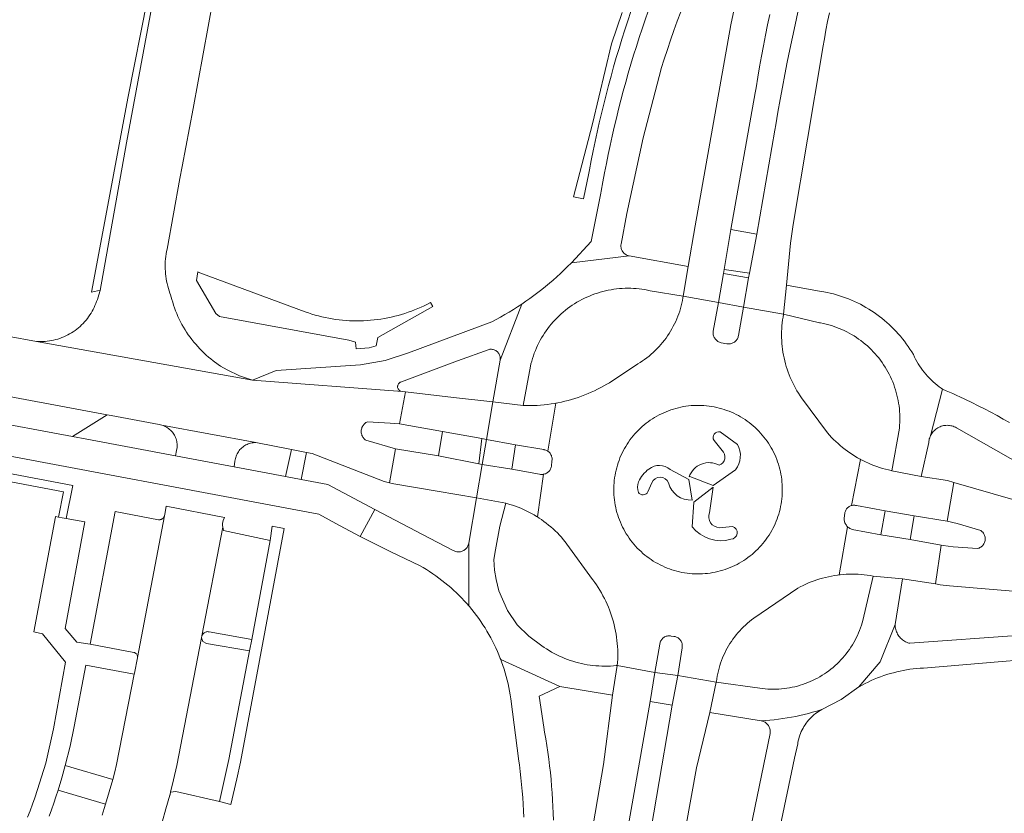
# Model space of a CAD drawing. Extents: x 152825 to 164088, y 457113 to 463005.
# Tile 145 of 256: x 157724 to 157824, y 459874 to 459954. Entities that reach past the tile are written whole.
import ezdxf

# ---------------------------------------------------------------- set-up
doc = ezdxf.new("R2010")
doc.units = 0
doc.header["$LTSCALE"] = 0.5
for name, color, linetype, lineweight in [('B-PV-VH-GESLOTENVERHARDING_ASFALT-GV', 251, 'CONTINUOUS', 18), ('B-PV-VH-ONVERHARD_ZAND-GV', 251, 'CONTINUOUS', 18), ('B-PV-VH-OPENVERHARDING_BETONSTRAATSTEEN-GV', 251, 'CONTINUOUS', 18)]:
    doc.layers.add(name, color=color, linetype=linetype, lineweight=lineweight)

msp = doc.modelspace()

# ---------------------------------------------------------------- linework, layer by layer
at = {"layer": 'B-PV-VH-GESLOTENVERHARDING_ASFALT-GV', "flags": 128}
for points in [[(157797.193, 459958.929), (157796.069, 459953.531), (157792.461, 459933.21), (157791.746, 459929.092), (157791.242, 459926.07), (157794.829, 459925.428), (157795.329, 459928.381), (157795.396, 459928.794), (157796.074, 459932.818), (157798.54, 459946.671), (157798.621, 459947.18), (157798.796, 459948.245), (157798.979, 459949.31), (157799.169, 459950.373), (157799.368, 459951.434), (157799.574, 459952.494), (157799.789, 459953.552), (157800.011, 459954.609)], [(157787.692, 459954.935), (157787.381, 459954.045), (157787.079, 459953.153), (157786.784, 459952.258), (157786.496, 459951.361), (157786.216, 459950.461), (157785.944, 459949.559), (157785.679, 459948.655), (157785.422, 459947.748), (157785.173, 459946.839), (157784.931, 459945.929), (157784.698, 459945.016), (157784.472, 459944.101), (157784.253, 459943.185), (157784.043, 459942.266), (157783.84, 459941.346), (157783.646, 459940.424), (157783.459, 459939.501), (157783.279, 459938.576), (157783.108, 459937.649), (157782.945, 459936.721), (157782.906, 459936.494), (157781.922, 459931.616), (157779.92, 459929.463), (157785.783, 459930.16), (157785.716, 459930.175), (157785.629, 459930.201), (157785.544, 459930.235), (157785.462, 459930.276), (157785.385, 459930.324), (157785.312, 459930.379), (157785.244, 459930.44), (157785.181, 459930.506), (157785.125, 459930.578), (157785.075, 459930.655), (157785.032, 459930.736), (157784.996, 459930.819), (157784.968, 459930.906), (157784.947, 459930.995), (157784.934, 459931.086), (157784.93, 459931.177), (157784.933, 459931.268), (157784.944, 459931.359), (157785.535, 459934.452), (157787.198, 459942.105), (157788.998, 459949.094), (157789.006, 459949.119), (157789.318, 459950.083), (157789.637, 459951.045), (157789.964, 459952.004), (157790.298, 459952.96), (157790.64, 459953.914), (157790.989, 459954.864)], [(157802.856, 459954.813), (157802.574, 459953.556), (157802.3, 459952.297), (157802.034, 459951.036), (157801.775, 459949.773), (157801.525, 459948.509), (157801.282, 459947.244), (157801.047, 459945.977), (157800.82, 459944.708), (157800.601, 459943.438), (157800.507, 459942.88), (157798.69, 459932.358), (157797.937, 459928.394), (157797.862, 459927.93), (157797.353, 459924.969), (157801.396, 459924.263), (157801.703, 459927.196), (157802.106, 459931.445), (157802.359, 459933.33), (157805.265, 459950.609), (157805.372, 459951.253), (157805.526, 459952.134), (157805.688, 459953.014), (157805.857, 459953.891), (157806.034, 459954.768)], [(157824.26, 459913.29), (157823.637, 459913.644), (157823.011, 459913.99), (157822.381, 459914.33), (157821.747, 459914.662), (157821.11, 459914.987), (157820.469, 459915.305), (157819.824, 459915.616), (157819.176, 459915.92), (157819.01, 459915.996), (157818.525, 459916.216), (157817.87, 459916.505), (157817.497, 459916.666), (157816.27, 459911.944), (157816.285, 459911.976), (157816.343, 459912.083), (157816.408, 459912.187), (157816.479, 459912.286), (157816.558, 459912.38), (157816.641, 459912.468), (157816.731, 459912.552), (157816.826, 459912.629), (157816.926, 459912.699), (157817.03, 459912.763), (157817.138, 459912.82), (157817.249, 459912.87), (157817.364, 459912.913), (157817.481, 459912.948), (157817.6, 459912.975), (157817.721, 459912.994), (157817.842, 459913.006), (157817.965, 459913.009), (157818.087, 459913.004), (157818.208, 459912.992), (157818.329, 459912.971), (157818.448, 459912.943), (157818.564, 459912.907), (157818.679, 459912.863), (157818.79, 459912.812), (157818.897, 459912.754), (157828.368, 459907.387)], [(157830.58, 459903.792), (157818.633, 459907.232), (157817.945, 459903.305), (157817.956, 459903.303), (157818.956, 459903.079), (157821.371, 459902.357), (157821.441, 459902.304), (157821.508, 459902.244), (157821.569, 459902.178), (157821.625, 459902.106), (157821.673, 459902.031), (157821.715, 459901.951), (157821.749, 459901.868), (157821.777, 459901.782), (157821.796, 459901.694), (157821.807, 459901.604), (157821.81, 459901.514), (157821.806, 459901.424), (157821.793, 459901.335), (157821.773, 459901.247), (157821.745, 459901.162), (157821.709, 459901.079), (157821.666, 459901), (157821.617, 459900.925), (157821.56, 459900.854), (157821.498, 459900.789), (157821.431, 459900.73), (157821.358, 459900.677), (157821.281, 459900.63), (157821.2, 459900.591), (157821.116, 459900.559), (157821.029, 459900.534), (157818.568, 459900.721), (157817.563, 459900.839), (157817.343, 459900.879), (157816.78, 459896.949), (157817.259, 459896.876), (157818.213, 459896.757), (157834.677, 459895.38)], [(157836.79, 459892.591), (157814.19, 459890.944), (157814.091, 459890.97), (157813.972, 459891.009), (157813.856, 459891.056), (157813.743, 459891.11), (157813.634, 459891.171), (157813.529, 459891.238), (157813.429, 459891.313), (157813.333, 459891.394), (157813.243, 459891.48), (157813.159, 459891.572), (157813.08, 459891.67), (157813.009, 459891.772), (157812.943, 459891.878), (157812.885, 459891.989), (157812.834, 459892.103), (157812.79, 459892.22), (157812.754, 459892.34), (157812.726, 459892.462), (157812.705, 459892.585), (157812.693, 459892.709), (157812.688, 459892.834), (157811.165, 459889.083), (157809.012, 459886.529), (157809.046, 459886.548), (157809.345, 459886.714), (157809.648, 459886.872), (157809.955, 459887.024), (157810.266, 459887.168), (157810.579, 459887.305), (157810.896, 459887.435), (157811.216, 459887.557), (157811.538, 459887.672), (157811.863, 459887.779), (157812.19, 459887.878), (157812.52, 459887.97), (157812.852, 459888.054), (157813.186, 459888.131), (157813.521, 459888.199), (157813.858, 459888.26), (157814.196, 459888.312), (157814.535, 459888.357), (157814.875, 459888.394), (157815.216, 459888.423), (157815.558, 459888.444), (157823.532, 459889.087), (157831.8, 459889.771)], [(157778.103, 459873.054), (157778.082, 459873.742), (157778.054, 459874.43), (157778.017, 459875.117), (157777.973, 459875.804), (157777.92, 459876.49), (157777.859, 459877.176), (157777.791, 459877.861), (157777.714, 459878.545), (157777.63, 459879.228), (157777.537, 459879.91), (157777.437, 459880.591), (157777.329, 459881.271), (157777.213, 459881.949), (157777.118, 459882.47), (157776.649, 459885.593), (157778.755, 459886.575), (157772.764, 459889.307), (157772.857, 459889.056), (157772.985, 459888.694), (157773.106, 459888.329), (157773.218, 459887.962), (157773.323, 459887.593), (157773.42, 459887.221), (157773.51, 459886.848), (157773.592, 459886.473), (157773.666, 459886.096), (157773.732, 459885.718), (157773.79, 459885.338), (157774.613, 459879.001), (157774.662, 459878.637), (157774.744, 459877.977), (157774.817, 459877.316), (157774.883, 459876.654), (157774.941, 459875.991), (157774.991, 459875.328), (157775.033, 459874.664), (157775.067, 459874), (157775.093, 459873.335)], [(157784.338, 459864.923), (157787.892, 459885.057), (157788.378, 459887.979), (157784.566, 459888.7), (157784.088, 459885.701), (157783.173, 459878.667), (157780.464, 459862.921)], [(157791.513, 459872.373), (157792.591, 459878.344), (157793.943, 459883.956), (157794.588, 459886.996), (157790.687, 459887.679), (157790.124, 459884.689), (157786.942, 459866.074)]]:
    msp.add_lwpolyline(points, dxfattribs=at)
for points in [[(157791.746, 459929.092), (157785.783, 459930.16), (157779.92, 459929.463), (157779.895, 459929.437), (157779.542, 459929.082), (157779.184, 459928.731), (157778.82, 459928.387), (157778.45, 459928.048), (157778.075, 459927.715), (157777.695, 459927.389), (157777.31, 459927.068), (157776.92, 459926.754), (157776.524, 459926.446), (157776.124, 459926.144), (157775.719, 459925.849), (157775.31, 459925.56), (157774.908, 459925.286), (157772.704, 459919.609), (157771.967, 459915.386), (157775.035, 459915.007), (157775.768, 459918.99), (157775.826, 459919.233), (157775.9, 459919.508), (157775.982, 459919.781), (157776.072, 459920.051), (157776.168, 459920.319), (157776.273, 459920.584), (157776.385, 459920.846), (157776.504, 459921.105), (157776.63, 459921.361), (157776.764, 459921.612), (157776.904, 459921.86), (157777.051, 459922.104), (157777.206, 459922.344), (157777.366, 459922.579), (157777.534, 459922.809), (157777.707, 459923.035), (157777.888, 459923.256), (157778.074, 459923.472), (157778.266, 459923.682), (157778.464, 459923.887), (157778.668, 459924.086), (157778.877, 459924.28), (157779.091, 459924.467), (157779.311, 459924.649), (157779.536, 459924.824), (157779.765, 459924.993), (157779.999, 459925.155), (157780.238, 459925.31), (157780.481, 459925.459), (157780.728, 459925.601), (157780.979, 459925.736), (157781.233, 459925.864), (157781.492, 459925.985), (157781.753, 459926.098), (157782.017, 459926.205), (157782.285, 459926.303), (157782.555, 459926.394), (157782.827, 459926.478), (157783.102, 459926.553), (157783.378, 459926.621), (157783.657, 459926.682), (157783.937, 459926.734), (157784.218, 459926.778), (157784.501, 459926.815), (157784.784, 459926.844), (157785.069, 459926.864), (157785.353, 459926.877), (157785.638, 459926.882), (157785.923, 459926.878), (157786.208, 459926.867), (157786.492, 459926.848), (157786.776, 459926.82), (157787.058, 459926.785), (157787.34, 459926.742), (157787.62, 459926.691), (157787.899, 459926.632), (157791.242, 459926.07)], [(157797.862, 459927.93), (157795.329, 459928.381), (157794.829, 459925.428), (157797.353, 459924.969)], [(157805.204, 459926.568), (157801.703, 459927.196), (157801.396, 459924.263), (157805.053, 459923.396), (157805.152, 459923.378), (157805.427, 459923.322), (157805.7, 459923.258), (157805.972, 459923.186), (157806.241, 459923.106), (157806.508, 459923.019), (157806.772, 459922.924), (157807.034, 459922.822), (157807.292, 459922.713), (157807.547, 459922.596), (157807.799, 459922.472), (157808.048, 459922.34), (157808.292, 459922.202), (157808.532, 459922.057), (157808.768, 459921.905), (157809, 459921.746), (157809.227, 459921.581), (157809.449, 459921.409), (157809.667, 459921.232), (157809.879, 459921.048), (157810.085, 459920.858), (157810.287, 459920.662), (157810.482, 459920.461), (157810.672, 459920.254), (157810.856, 459920.041), (157811.034, 459919.824), (157811.205, 459919.602), (157811.37, 459919.375), (157811.529, 459919.143), (157811.681, 459918.907), (157811.826, 459918.666), (157811.964, 459918.422), (157812.095, 459918.174), (157812.219, 459917.922), (157812.336, 459917.666), (157812.445, 459917.408), (157812.547, 459917.146), (157812.642, 459916.882), (157812.729, 459916.615), (157812.808, 459916.346), (157812.88, 459916.074), (157812.944, 459915.801), (157813, 459915.526), (157813.048, 459915.249), (157813.089, 459914.971), (157813.121, 459914.692), (157813.145, 459914.413), (157813.162, 459914.132), (157813.17, 459913.852), (157813.171, 459913.571), (157813.163, 459913.29), (157813.148, 459913.01), (157813.124, 459912.73), (157812.349, 459908.411), (157815.33, 459907.834), (157816.092, 459911.261), (157816.093, 459911.273), (157816.105, 459911.394), (157816.126, 459911.515), (157816.154, 459911.634), (157816.19, 459911.751), (157816.234, 459911.865), (157816.27, 459911.944), (157817.497, 459916.666), (157817.355, 459916.765), (157817.143, 459916.921), (157816.937, 459917.083), (157816.735, 459917.251), (157816.538, 459917.425), (157816.348, 459917.605), (157816.162, 459917.791), (157815.983, 459917.983), (157815.809, 459918.179), (157815.641, 459918.381), (157815.48, 459918.588), (157815.325, 459918.8), (157815.176, 459919.016), (157815.034, 459919.237), (157814.899, 459919.462), (157814.771, 459919.692), (157814.65, 459919.924), (157814.536, 459920.161), (157814.368, 459920.44), (157814.193, 459920.716), (157814.012, 459920.986), (157813.824, 459921.253), (157813.629, 459921.514), (157813.428, 459921.771), (157813.221, 459922.023), (157813.008, 459922.269), (157812.789, 459922.51), (157812.564, 459922.746), (157812.333, 459922.977), (157812.097, 459923.201), (157811.855, 459923.42), (157811.608, 459923.632), (157811.355, 459923.839), (157811.098, 459924.039), (157810.836, 459924.233), (157810.569, 459924.42), (157810.298, 459924.601), (157810.022, 459924.775), (157809.742, 459924.942), (157809.459, 459925.103), (157809.171, 459925.256), (157808.88, 459925.402), (157808.585, 459925.541), (157808.287, 459925.673), (157807.985, 459925.797), (157807.681, 459925.914), (157807.374, 459926.024), (157807.064, 459926.126), (157806.752, 459926.22), (157806.438, 459926.306), (157806.122, 459926.385), (157805.804, 459926.456), (157805.484, 459926.519)], [(157794.829, 459925.428), (157791.242, 459926.07), (157791.218, 459925.926), (157791.168, 459925.651), (157791.109, 459925.378), (157791.042, 459925.107), (157790.968, 459924.838), (157790.886, 459924.572), (157790.796, 459924.307), (157790.699, 459924.045), (157790.594, 459923.787), (157790.482, 459923.531), (157790.363, 459923.279), (157790.237, 459923.03), (157790.103, 459922.785), (157789.963, 459922.543), (157789.815, 459922.306), (157789.661, 459922.074), (157789.5, 459921.845), (157789.333, 459921.622), (157789.16, 459921.403), (157788.98, 459921.19), (157788.794, 459920.981), (157788.603, 459920.778), (157788.405, 459920.581), (157788.202, 459920.389), (157787.994, 459920.203), (157787.78, 459920.024), (157787.562, 459919.85), (157787.338, 459919.683), (157787.11, 459919.522), (157786.877, 459919.368), (157786.64, 459919.221), (157783.768, 459917.323), (157783.512, 459917.169), (157783.205, 459916.993), (157782.893, 459916.824), (157782.578, 459916.661), (157782.259, 459916.506), (157781.937, 459916.358), (157781.611, 459916.218), (157781.282, 459916.085), (157780.951, 459915.959), (157780.617, 459915.841), (157780.28, 459915.73), (157779.94, 459915.627), (157779.599, 459915.531), (157779.255, 459915.444), (157778.91, 459915.364), (157778.562, 459915.292), (157778.337, 459915.25), (157777.524, 459910.392), (157777.563, 459910.366), (157777.633, 459910.31), (157777.696, 459910.248), (157777.755, 459910.18), (157777.806, 459910.108), (157777.852, 459910.031), (157777.89, 459909.95), (157777.92, 459909.867), (157777.944, 459909.78), (157777.959, 459909.693), (157777.966, 459909.604), (157777.966, 459909.515), (157777.957, 459909.426), (157777.912, 459908.89), (157777.905, 459908.853), (157777.884, 459908.766), (157777.856, 459908.68), (157777.819, 459908.598), (157777.776, 459908.519), (157777.726, 459908.445), (157777.669, 459908.375), (157777.606, 459908.311), (157777.538, 459908.252), (157777.465, 459908.2), (157777.388, 459908.154), (157777.307, 459908.115), (157777.223, 459908.084), (157777.136, 459908.06), (157777.092, 459908.053), (157776.474, 459903.742), (157776.654, 459903.628), (157776.902, 459903.46), (157777.145, 459903.286), (157777.383, 459903.106), (157777.617, 459902.919), (157777.846, 459902.726), (157778.069, 459902.527), (157778.287, 459902.322), (157778.499, 459902.111), (157778.706, 459901.895), (157778.906, 459901.673), (157779.101, 459901.446), (157779.29, 459901.214), (157779.472, 459900.977), (157782.07, 459897.403), (157782.096, 459897.368), (157782.284, 459897.111), (157782.464, 459896.85), (157782.638, 459896.584), (157782.806, 459896.314), (157782.966, 459896.039), (157783.12, 459895.761), (157783.266, 459895.479), (157783.405, 459895.194), (157783.537, 459894.904), (157783.662, 459894.612), (157783.78, 459894.317), (157783.889, 459894.019), (157783.992, 459893.718), (157784.087, 459893.414), (157784.174, 459893.109), (157784.253, 459892.801), (157784.325, 459892.492), (157784.388, 459892.18), (157784.444, 459891.867), (157784.492, 459891.553), (157784.532, 459891.238), (157784.565, 459890.922), (157784.589, 459890.605), (157784.605, 459890.288), (157784.613, 459889.97), (157784.613, 459889.652), (157784.606, 459889.334), (157784.59, 459889.017), (157784.566, 459888.7), (157788.378, 459887.979), (157788.875, 459890.855), (157788.881, 459890.907), (157788.898, 459890.992), (157788.923, 459891.074), (157788.955, 459891.155), (157788.994, 459891.232), (157789.041, 459891.305), (157789.093, 459891.373), (157789.152, 459891.436), (157789.217, 459891.494), (157789.286, 459891.545), (157789.361, 459891.589), (157789.438, 459891.627), (157789.519, 459891.657), (157789.603, 459891.68), (157789.688, 459891.694), (157789.774, 459891.701), (157789.86, 459891.7), (157789.946, 459891.691), (157790.031, 459891.674), (157790.299, 459891.65), (157790.325, 459891.647), (157790.411, 459891.63), (157790.495, 459891.606), (157790.577, 459891.574), (157790.655, 459891.534), (157790.729, 459891.488), (157790.799, 459891.435), (157790.864, 459891.376), (157790.923, 459891.312), (157790.976, 459891.242), (157791.022, 459891.168), (157791.061, 459891.089), (157791.093, 459891.008), (157791.118, 459890.924), (157791.135, 459890.838), (157791.143, 459890.751), (157791.144, 459890.663), (157791.137, 459890.576), (157791.122, 459890.49), (157790.687, 459887.679), (157794.588, 459886.996), (157794.6, 459887.093), (157794.637, 459887.363), (157794.683, 459887.631), (157794.736, 459887.899), (157794.797, 459888.164), (157794.866, 459888.428), (157794.943, 459888.689), (157795.027, 459888.948), (157795.119, 459889.205), (157795.219, 459889.459), (157795.325, 459889.709), (157795.44, 459889.957), (157795.561, 459890.201), (157795.689, 459890.441), (157795.825, 459890.678), (157795.967, 459890.91), (157796.116, 459891.138), (157796.272, 459891.362), (157796.434, 459891.581), (157796.602, 459891.795), (157796.777, 459892.004), (157796.958, 459892.208), (157797.145, 459892.407), (157797.337, 459892.6), (157797.535, 459892.787), (157797.739, 459892.968), (157797.948, 459893.143), (157798.161, 459893.312), (157798.38, 459893.475), (157802.852, 459896.541), (157803.095, 459896.67), (157803.367, 459896.805), (157803.642, 459896.933), (157803.921, 459897.054), (157804.202, 459897.167), (157804.487, 459897.273), (157804.774, 459897.371), (157805.064, 459897.462), (157805.356, 459897.545), (157805.65, 459897.62), (157805.945, 459897.687), (157806.243, 459897.747), (157806.542, 459897.799), (157806.842, 459897.843), (157807.012, 459897.863), (157807.885, 459902.741), (157807.879, 459902.746), (157807.813, 459902.815), (157807.753, 459902.889), (157807.699, 459902.968), (157807.653, 459903.052), (157807.613, 459903.139), (157807.581, 459903.229), (157807.556, 459903.321), (157807.539, 459903.415), (157807.53, 459903.51), (157807.529, 459903.606), (157807.606, 459904.112), (157807.614, 459904.172), (157807.633, 459904.255), (157807.659, 459904.336), (157807.693, 459904.414), (157807.734, 459904.489), (157807.782, 459904.56), (157807.836, 459904.625), (157807.896, 459904.686), (157807.961, 459904.74), (157808.031, 459904.788), (157808.106, 459904.83), (157808.184, 459904.864), (157808.265, 459904.89), (157808.281, 459904.894), (157809.179, 459909.564), (157809.159, 459909.574), (157808.892, 459909.723), (157808.629, 459909.879), (157808.37, 459910.041), (157808.116, 459910.211), (157807.866, 459910.387), (157807.621, 459910.569), (157807.38, 459910.758), (157807.145, 459910.953), (157806.914, 459911.154), (157806.689, 459911.361), (157806.47, 459911.574), (157806.256, 459911.793), (157806.048, 459912.017), (157805.846, 459912.246), (157803.217, 459915.789), (157803.065, 459916.01), (157802.903, 459916.26), (157802.748, 459916.514), (157802.599, 459916.772), (157802.458, 459917.034), (157802.323, 459917.3), (157802.196, 459917.569), (157802.076, 459917.842), (157801.964, 459918.118), (157801.859, 459918.396), (157801.761, 459918.678), (157801.671, 459918.962), (157801.589, 459919.248), (157801.514, 459919.536), (157801.447, 459919.826), (157801.388, 459920.118), (157801.337, 459920.411), (157801.294, 459920.706), (157801.258, 459921.002), (157801.231, 459921.298), (157801.212, 459921.596), (157801.2, 459921.893), (157801.197, 459922.191), (157801.201, 459922.489), (157801.214, 459922.786), (157801.234, 459923.083), (157801.263, 459923.38), (157801.299, 459923.675), (157801.344, 459923.97), (157801.396, 459924.263), (157797.353, 459924.969), (157796.83, 459922.087), (157796.816, 459922.014), (157796.792, 459921.928), (157796.761, 459921.845), (157796.722, 459921.765), (157796.676, 459921.689), (157796.623, 459921.617), (157796.565, 459921.551), (157796.5, 459921.49), (157796.43, 459921.435), (157796.356, 459921.386), (157796.278, 459921.345), (157796.196, 459921.31), (157796.111, 459921.284), (157796.024, 459921.264), (157795.936, 459921.253), (157795.848, 459921.25), (157795.759, 459921.254), (157795.671, 459921.267), (157795.099, 459921.358), (157795.077, 459921.363), (157794.989, 459921.387), (157794.904, 459921.418), (157794.821, 459921.457), (157794.742, 459921.504), (157794.668, 459921.556), (157794.598, 459921.616), (157794.534, 459921.681), (157794.476, 459921.751), (157794.425, 459921.826), (157794.38, 459921.906), (157794.342, 459921.989), (157794.312, 459922.075), (157794.289, 459922.163), (157794.274, 459922.253), (157794.267, 459922.344), (157794.268, 459922.435), (157794.277, 459922.526)], [(157772.704, 459919.609), (157774.908, 459925.286), (157774.896, 459925.278), (157774.477, 459925.002), (157774.054, 459924.733), (157773.627, 459924.471), (157773.196, 459924.216), (157772.76, 459923.968), (157772.321, 459923.726), (157771.878, 459923.492), (157763.444, 459920.345), (157761.056, 459919.575), (157758.584, 459919.147), (157750.025, 459918.57), (157747.626, 459917.571), (157762.801, 459916.422), (157762.641, 459916.456), (157762.584, 459916.483), (157762.531, 459916.517), (157762.482, 459916.558), (157762.439, 459916.604), (157762.402, 459916.655), (157762.372, 459916.71), (157762.349, 459916.769), (157762.334, 459916.83), (157762.327, 459916.893), (157762.327, 459916.956), (157762.336, 459917.019), (157762.352, 459917.08), (157762.376, 459917.138), (157762.407, 459917.193), (157762.445, 459917.244), (157762.489, 459917.289), (157762.538, 459917.329), (157762.592, 459917.362), (157762.65, 459917.388), (157762.71, 459917.406), (157768.398, 459919.542), (157771.586, 459920.696), (157771.672, 459920.709), (157771.758, 459920.714), (157771.846, 459920.71), (157771.932, 459920.699), (157772.017, 459920.68), (157772.1, 459920.653), (157772.18, 459920.619), (157772.257, 459920.578), (157772.329, 459920.529), (157772.397, 459920.475), (157772.459, 459920.414), (157772.516, 459920.348), (157772.567, 459920.277), (157772.61, 459920.201), (157772.647, 459920.122), (157772.676, 459920.04), (157772.697, 459919.956), (157772.711, 459919.87), (157772.717, 459919.783), (157772.714, 459919.696)], [(157770.871, 459911.66), (157771.312, 459911.577), (157771.967, 459915.386), (157768.002, 459915.832), (157763.139, 459916.405), (157762.519, 459913.152), (157766.888, 459912.378)], [(157771.312, 459911.577), (157774.27, 459911.039), (157777.139, 459910.546), (157777.158, 459910.543), (157777.245, 459910.522), (157777.329, 459910.494), (157777.411, 459910.458), (157777.489, 459910.416), (157777.524, 459910.392), (157778.337, 459915.25), (157778.214, 459915.228), (157777.863, 459915.171), (157777.512, 459915.123), (157777.16, 459915.082), (157776.807, 459915.05), (157776.453, 459915.025), (157776.099, 459915.009), (157775.744, 459915), (157775.39, 459915), (157775.035, 459915.007), (157771.967, 459915.386)], [(157792.559, 459915.027), (157792.82, 459915.029), (157793.081, 459915.022), (157793.342, 459915.008), (157793.602, 459914.986), (157793.862, 459914.955), (157794.12, 459914.917), (157794.377, 459914.871), (157794.633, 459914.817), (157794.887, 459914.756), (157795.139, 459914.686), (157795.388, 459914.609), (157795.635, 459914.524), (157795.88, 459914.432), (157796.121, 459914.332), (157796.359, 459914.225), (157796.594, 459914.111), (157796.825, 459913.989), (157797.053, 459913.861), (157797.276, 459913.725), (157797.495, 459913.583), (157797.71, 459913.434), (157797.92, 459913.279), (157798.125, 459913.117), (157798.326, 459912.949), (157798.52, 459912.775), (157798.71, 459912.596), (157798.894, 459912.41), (157799.072, 459912.219), (157799.244, 459912.023), (157799.41, 459911.821), (157799.57, 459911.614), (157799.723, 459911.403), (157799.87, 459911.187), (157800.01, 459910.967), (157800.144, 459910.742), (157800.27, 459910.513), (157800.39, 459910.281), (157800.502, 459910.045), (157800.607, 459909.806), (157800.704, 459909.564), (157800.795, 459909.319), (157800.877, 459909.071), (157800.952, 459908.82), (157801.019, 459908.568), (157801.079, 459908.314), (157801.13, 459908.058), (157801.174, 459907.8), (157801.21, 459907.541), (157801.238, 459907.282), (157801.258, 459907.021), (157801.27, 459906.76), (157801.274, 459906.499), (157801.273, 459906.347), (157801.264, 459906.086), (157801.247, 459905.825), (157801.223, 459905.565), (157801.19, 459905.306), (157801.15, 459905.048), (157801.101, 459904.791), (157801.045, 459904.536), (157800.981, 459904.283), (157800.909, 459904.031), (157800.83, 459903.783), (157800.743, 459903.536), (157800.648, 459903.293), (157800.547, 459903.052), (157800.437, 459902.815), (157800.321, 459902.581), (157800.197, 459902.351), (157800.067, 459902.125), (157799.93, 459901.902), (157799.785, 459901.685), (157799.635, 459901.471), (157799.477, 459901.262), (157799.314, 459901.059), (157799.144, 459900.86), (157798.969, 459900.667), (157798.787, 459900.479), (157798.6, 459900.297), (157798.407, 459900.12), (157798.209, 459899.95), (157798.006, 459899.786), (157797.798, 459899.628), (157797.585, 459899.476), (157797.368, 459899.331), (157797.147, 459899.193), (157796.921, 459899.062), (157796.691, 459898.937), (157796.458, 459898.82), (157796.221, 459898.71), (157795.981, 459898.607), (157795.738, 459898.512), (157795.492, 459898.424), (157795.243, 459898.343), (157794.992, 459898.271), (157794.739, 459898.206), (157794.484, 459898.148), (157794.228, 459898.099), (157793.97, 459898.058), (157793.711, 459898.024), (157793.451, 459897.998), (157793.19, 459897.981), (157792.929, 459897.971), (157792.668, 459897.969), (157792.407, 459897.976), (157792.146, 459897.99), (157791.886, 459898.012), (157791.626, 459898.043), (157791.368, 459898.081), (157791.111, 459898.127), (157790.855, 459898.181), (157790.601, 459898.242), (157790.349, 459898.312), (157790.1, 459898.389), (157789.853, 459898.474), (157789.608, 459898.566), (157789.367, 459898.666), (157789.129, 459898.773), (157788.894, 459898.887), (157788.663, 459899.009), (157788.435, 459899.137), (157788.212, 459899.273), (157787.993, 459899.415), (157787.778, 459899.564), (157787.568, 459899.719), (157787.363, 459899.881), (157787.163, 459900.049), (157786.968, 459900.223), (157786.778, 459900.402), (157786.594, 459900.588), (157786.416, 459900.779), (157786.244, 459900.975), (157786.078, 459901.177), (157785.918, 459901.384), (157785.765, 459901.595), (157785.618, 459901.811), (157785.477, 459902.031), (157785.344, 459902.256), (157785.218, 459902.485), (157785.098, 459902.717), (157784.986, 459902.953), (157784.881, 459903.192), (157784.784, 459903.434), (157784.693, 459903.679), (157784.611, 459903.927), (157784.536, 459904.178), (157784.469, 459904.43), (157784.409, 459904.684), (157784.358, 459904.94), (157784.314, 459905.198), (157784.278, 459905.457), (157784.25, 459905.716), (157784.23, 459905.977), (157784.218, 459906.238), (157784.214, 459906.499), (157784.215, 459906.651), (157784.224, 459906.912), (157784.241, 459907.173), (157784.265, 459907.433), (157784.298, 459907.692), (157784.338, 459907.95), (157784.387, 459908.207), (157784.443, 459908.462), (157784.507, 459908.715), (157784.579, 459908.967), (157784.658, 459909.215), (157784.745, 459909.462), (157784.839, 459909.705), (157784.941, 459909.946), (157785.051, 459910.183), (157785.167, 459910.417), (157785.291, 459910.647), (157785.421, 459910.873), (157785.558, 459911.096), (157785.703, 459911.313), (157785.853, 459911.527), (157786.01, 459911.736), (157786.174, 459911.939), (157786.344, 459912.138), (157786.519, 459912.331), (157786.701, 459912.519), (157786.888, 459912.701), (157787.081, 459912.878), (157787.279, 459913.048), (157787.482, 459913.212), (157787.69, 459913.37), (157787.902, 459913.522), (157788.12, 459913.667), (157788.341, 459913.805), (157788.567, 459913.936), (157788.797, 459914.061), (157789.03, 459914.178), (157789.267, 459914.288), (157789.507, 459914.391), (157789.751, 459914.486), (157789.997, 459914.574), (157790.245, 459914.655), (157790.496, 459914.727), (157790.749, 459914.792), (157791.004, 459914.85), (157791.26, 459914.899), (157791.518, 459914.94), (157791.777, 459914.974), (157792.037, 459915), (157792.298, 459915.017)], [(157774.27, 459911.039), (157771.312, 459911.577), (157770.897, 459909.053), (157773.876, 459908.575)], [(157770.897, 459909.053), (157770.543, 459909.127), (157766.474, 459909.904), (157762.127, 459910.624), (157761.524, 459907.192), (157761.958, 459907.086), (157766.349, 459906.347), (157770.309, 459905.67)], [(157809.43, 459909.432), (157809.179, 459909.564), (157808.281, 459904.894), (157808.348, 459904.909), (157808.432, 459904.92), (157808.517, 459904.923), (157808.602, 459904.918), (157808.686, 459904.906), (157808.769, 459904.885), (157811.672, 459904.365), (157814.609, 459903.851), (157817.945, 459903.305), (157818.633, 459907.232), (157817.99, 459907.417), (157815.33, 459907.834), (157812.349, 459908.411), (157812.306, 459908.42), (157812.008, 459908.487), (157811.711, 459908.562), (157811.417, 459908.644), (157811.125, 459908.734), (157810.835, 459908.832), (157810.548, 459908.937), (157810.264, 459909.05), (157809.983, 459909.17), (157809.705, 459909.297)], [(157773.876, 459908.575), (157770.897, 459909.053), (157770.309, 459905.67), (157773.29, 459905.113), (157773.391, 459905.087), (157773.679, 459905.006), (157773.965, 459904.917), (157774.248, 459904.821), (157774.529, 459904.718), (157774.807, 459904.607), (157775.081, 459904.488), (157775.353, 459904.363), (157775.621, 459904.23), (157775.885, 459904.09), (157776.145, 459903.942), (157776.402, 459903.788), (157776.474, 459903.742), (157777.092, 459908.053), (157777.047, 459908.045), (157776.958, 459908.037), (157776.868, 459908.037), (157776.778, 459908.045), (157776.69, 459908.061)], [(157770.309, 459905.67), (157769.531, 459901.067), (157769.54, 459894.728), (157769.591, 459894.669), (157769.836, 459894.374), (157770.076, 459894.073), (157770.309, 459893.768), (157770.535, 459893.458), (157770.755, 459893.144), (157770.969, 459892.824), (157771.176, 459892.501), (157771.376, 459892.173), (157771.569, 459891.841), (157771.755, 459891.505), (157771.934, 459891.166), (157772.106, 459890.822), (157772.271, 459890.475), (157772.429, 459890.125), (157772.579, 459889.772), (157772.722, 459889.415), (157772.764, 459889.307), (157778.755, 459886.575), (157784.088, 459885.701), (157784.566, 459888.7), (157784.464, 459888.689), (157784.169, 459888.662), (157783.874, 459888.643), (157783.579, 459888.632), (157783.283, 459888.63), (157782.988, 459888.635), (157782.692, 459888.648), (157782.398, 459888.669), (157782.103, 459888.698), (157781.81, 459888.735), (157781.518, 459888.78), (157781.227, 459888.833), (157780.938, 459888.894), (157780.65, 459888.962), (157780.365, 459889.039), (157780.081, 459889.123), (157779.8, 459889.214), (157779.522, 459889.314), (157779.246, 459889.42), (157778.974, 459889.534), (157778.704, 459889.656), (157778.438, 459889.785), (157778.176, 459889.921), (157777.917, 459890.063), (157777.662, 459890.213), (157777.411, 459890.37), (157777.165, 459890.534), (157776.923, 459890.704), (157775.619, 459891.673), (157774.435, 459892.816), (157773.458, 459894.252), (157772.589, 459896.261), (157772.291, 459897.392), (157772.126, 459898.336), (157772.085, 459899.43), (157772.227, 459900.416), (157772.669, 459902.815), (157773.29, 459905.113)], [(157814.609, 459903.851), (157811.672, 459904.365), (157811.24, 459901.908), (157814.207, 459901.445)], [(157807.951, 459902.683), (157807.885, 459902.741), (157807.012, 459897.863), (157807.144, 459897.879), (157807.446, 459897.907), (157807.749, 459897.927), (157808.052, 459897.939), (157808.355, 459897.943), (157808.659, 459897.939), (157808.962, 459897.927), (157809.265, 459897.907), (157809.567, 459897.879), (157809.869, 459897.843), (157810.169, 459897.8), (157810.468, 459897.748), (157813.446, 459897.458), (157816.78, 459896.949), (157817.343, 459900.879), (157814.207, 459901.445), (157811.24, 459901.908), (157808.344, 459902.475), (157808.282, 459902.495), (157808.194, 459902.532), (157808.109, 459902.575), (157808.028, 459902.626)], [(157813.446, 459897.458), (157810.468, 459897.748), (157809.428, 459893.265), (157809.362, 459893.027), (157809.281, 459892.766), (157809.192, 459892.507), (157809.096, 459892.251), (157808.992, 459891.997), (157808.881, 459891.747), (157808.763, 459891.5), (157808.638, 459891.256), (157808.505, 459891.017), (157808.366, 459890.781), (157808.22, 459890.55), (157808.067, 459890.323), (157807.907, 459890.1), (157807.741, 459889.882), (157807.569, 459889.67), (157807.391, 459889.462), (157807.206, 459889.259), (157807.016, 459889.063), (157806.82, 459888.871), (157806.619, 459888.686), (157806.412, 459888.506), (157806.2, 459888.333), (157805.983, 459888.166), (157805.762, 459888.005), (157805.536, 459887.851), (157805.305, 459887.703), (157805.07, 459887.562), (157804.831, 459887.429), (157804.589, 459887.302), (157804.342, 459887.182), (157804.093, 459887.07), (157803.84, 459886.965), (157803.584, 459886.867), (157803.326, 459886.777), (157803.064, 459886.694), (157802.801, 459886.62), (157802.536, 459886.553), (157802.268, 459886.493), (157801.999, 459886.442), (157801.729, 459886.398), (157801.458, 459886.362), (157801.185, 459886.335), (157800.912, 459886.315), (157800.639, 459886.303), (157800.365, 459886.299), (157800.091, 459886.303), (157799.818, 459886.316), (157799.545, 459886.336), (157799.272, 459886.364), (157799.001, 459886.4), (157794.588, 459886.996), (157793.943, 459883.956), (157799.141, 459883.102), (157799.58, 459883.13), (157800.018, 459883.166), (157800.455, 459883.211), (157800.891, 459883.263), (157801.327, 459883.323), (157801.761, 459883.391), (157802.194, 459883.467), (157802.626, 459883.55), (157803.056, 459883.642), (157803.484, 459883.741), (157803.91, 459883.848), (157804.334, 459883.963), (157804.756, 459884.086), (157805.176, 459884.216), (157805.284, 459884.251), (157807.237, 459885.247), (157809.012, 459886.529), (157811.165, 459889.083), (157812.688, 459892.834)], [(157790.687, 459887.679), (157788.378, 459887.979), (157787.892, 459885.057), (157790.124, 459884.689)]]:
    msp.add_lwpolyline(points, close=True, dxfattribs=at)
at = {"layer": 'B-PV-VH-ONVERHARD_ZAND-GV', "flags": 128}
for points in [[(157746.152, 460001.78), (157745.53, 460001.909), (157743.861, 459992.647), (157741.364, 459979.545), (157739.048, 459967.309), (157737.021, 459956.228), (157735.031, 459946.122), (157732.787, 459934.21), (157731.331, 459926.496), (157731.962, 459926.619), (157732.225, 459926.67), (157734.878, 459941.597), (157737.707, 459956.878), (157740.761, 459973.114), (157745.817, 460000), (157746.114, 460001.582)], [(157729.442, 459906.929), (157712.546, 459910.111), (157711.851, 459906.758), (157712.147, 459906.702), (157712.375, 459906.659), (157712.637, 459906.609), (157713.17, 459909.179), (157728.501, 459906.293), (157727.992, 459903.715), (157728.386, 459903.646), (157728.779, 459903.574)], [(157750.842, 459902.56), (157749.624, 459902.785), (157749.418, 459901.348), (157747.571, 459891.318), (157747.328, 459890.17), (157745.231, 459879.176), (157744.294, 459874.929), (157745.459, 459874.623), (157746.049, 459877.241), (157746.415, 459878.922)]]:
    msp.add_lwpolyline(points, close=True, dxfattribs=at)
for points in [[(157785.076, 459954.792), (157783.981, 459951.614), (157782.067, 459943.522), (157780.14, 459936.139), (157781.151, 459935.948), (157781.679, 459938.519), (157781.743, 459938.863), (157781.927, 459939.82), (157782.119, 459940.776), (157782.319, 459941.73), (157782.526, 459942.682), (157782.741, 459943.633), (157782.964, 459944.581), (157783.195, 459945.528), (157783.434, 459946.473), (157783.68, 459947.416), (157783.934, 459948.357), (157784.196, 459949.296), (157784.465, 459950.233), (157784.743, 459951.167), (157785.027, 459952.099), (157785.32, 459953.029), (157785.62, 459953.956), (157785.928, 459954.881)], [(157796.726, 459911.066), (157794.987, 459912.343)], [(157794.36, 459911.473), (157795.172, 459910.468)], [(157791.821, 459907.51), (157789.927, 459908.548)], [(157791.838, 459907.79), (157791.903, 459907.841), (157794.258, 459906.904)], [(157794.258, 459906.904), (157796.523, 459908.511)], [(157787.67, 459906.278), (157788.061, 459907.187)], [(157792.142, 459905.441), (157791.821, 459907.51)], [(157794.283, 459906.742), (157792.313, 459905.238), (157792.158, 459902.728)], [(157793.892, 459904.165), (157794.283, 459906.742)], [(157796.234, 459902.775), (157794.896, 459902.637)]]:
    msp.add_lwpolyline(points, dxfattribs=at)
at = {"layer": 'B-PV-VH-ONVERHARD_ZAND-GV'}
for points in [[(157794.987, 459912.343, 0.681726), (157794.36, 459911.473)], [(157796.523, 459908.511, 0.311088), (157796.726, 459911.066)], [(157795.172, 459910.468, -0.572142), (157794.87, 459908.969)], [(157787.773, 459908.577, 0.151705), (157786.723, 459907.287)], [(157789.927, 459908.548, 0.359806), (157787.773, 459908.577)], [(157794.87, 459908.969, 0.467906), (157791.838, 459907.79)], [(157788.061, 459907.187, -0.68929), (157789.757, 459907.172)], [(157786.723, 459907.287, 0.182563), (157786.701, 459906.225)], [(157789.757, 459907.172, 0.352194), (157792.142, 459905.441)], [(157786.701, 459906.225, 0.584818), (157787.67, 459906.278)], [(157794.896, 459902.637, -0.499377), (157793.892, 459904.165)], [(157792.158, 459902.728, 0.303193), (157796.055, 459901.474)], [(157796.055, 459901.474, 0.850544), (157796.234, 459902.775)]]:
    msp.add_lwpolyline(points, format="xyb", dxfattribs=at)
at = {"layer": 'B-PV-VH-OPENVERHARDING_BETONSTRAATSTEEN-GV', "flags": 128}
for points in [[(157737.707, 459956.878), (157734.878, 459941.597), (157732.225, 459926.67), (157732.092, 459926.202), (157731.932, 459925.743), (157731.836, 459925.536), (157731.768, 459925.344), (157731.687, 459925.142), (157731.599, 459924.942), (157731.504, 459924.746), (157731.401, 459924.553), (157731.292, 459924.364), (157731.176, 459924.179), (157731.053, 459923.999), (157730.924, 459923.823), (157730.788, 459923.653), (157730.646, 459923.487), (157730.498, 459923.327), (157730.344, 459923.172), (157730.185, 459923.023), (157730.02, 459922.879), (157729.851, 459922.742), (157729.676, 459922.612), (157729.497, 459922.487), (157729.313, 459922.37), (157729.125, 459922.259), (157728.933, 459922.155), (157728.737, 459922.058), (157728.538, 459921.969), (157728.336, 459921.887), (157728.131, 459921.812), (157727.924, 459921.745), (157727.714, 459921.686), (157727.502, 459921.634), (157727.288, 459921.59), (157727.073, 459921.554), (157726.856, 459921.526), (157726.639, 459921.506), (157726.421, 459921.494), (157726.203, 459921.489), (157725.985, 459921.493), (157725.767, 459921.505), (157747.626, 459917.571), (157746.317, 459918.017), (157745.069, 459918.615), (157744.412, 459919.009), (157743.781, 459919.445), (157743.662, 459919.535), (157743.421, 459919.723), (157743.186, 459919.918), (157742.955, 459920.118), (157742.731, 459920.325), (157742.511, 459920.537), (157742.297, 459920.755), (157742.089, 459920.979), (157741.887, 459921.208), (157741.691, 459921.442), (157741.501, 459921.682), (157741.317, 459921.926), (157741.14, 459922.175), (157740.97, 459922.428), (157740.806, 459922.686), (157740.649, 459922.948), (157740.499, 459923.214), (157740.355, 459923.484), (157740.22, 459923.758), (157740.091, 459924.035), (157739.969, 459924.315), (157739.855, 459924.598), (157739.749, 459924.885), (157739.649, 459925.174), (157739.558, 459925.465), (157739.474, 459925.759), (157739.415, 459925.975), (157739.349, 459926.216), (157739.285, 459926.383), (157739.202, 459926.621), (157739.126, 459926.861), (157739.059, 459927.104), (157738.999, 459927.349), (157738.946, 459927.595), (157738.902, 459927.843), (157738.865, 459928.092), (157738.836, 459928.342), (157738.815, 459928.593), (157738.803, 459928.845), (157738.798, 459929.097), (157738.801, 459929.349), (157738.813, 459929.6), (157738.832, 459929.851), (157738.859, 459930.102), (157738.894, 459930.351), (157738.937, 459930.599), (157738.988, 459930.846), (157740.268, 459937.984), (157740.504, 459939.211), (157741.617, 459945.083), (157743.655, 459956.174)], [(157800.011, 459954.609), (157799.789, 459953.552), (157799.574, 459952.494), (157799.368, 459951.434), (157799.169, 459950.373), (157798.979, 459949.31), (157798.796, 459948.245), (157798.621, 459947.18), (157798.54, 459946.671), (157796.074, 459932.818), (157798.69, 459932.358), (157800.507, 459942.88), (157800.601, 459943.438), (157800.82, 459944.708), (157801.047, 459945.977), (157801.282, 459947.244), (157801.525, 459948.509), (157801.775, 459949.773), (157802.034, 459951.036), (157802.3, 459952.297), (157802.574, 459953.556), (157802.856, 459954.813)], [(157711.061, 459918.17), (157732.91, 459914.074), (157733.326, 459913.996), (157738.19, 459913.084), (157738.451, 459913.035), (157747.964, 459911.256), (157751.571, 459910.562), (157753.105, 459910.267), (157753.675, 459910.157), (157760.977, 459907.326), (157761.524, 459907.192), (157762.127, 459910.624), (157759.118, 459911.498), (157759.053, 459911.545), (157758.983, 459911.604), (157758.918, 459911.67), (157758.859, 459911.742), (157758.806, 459911.817), (157758.76, 459911.898), (157758.722, 459911.982), (157758.69, 459912.069), (157758.666, 459912.158), (157758.65, 459912.249), (157758.642, 459912.341), (157758.642, 459912.434), (157758.65, 459912.526), (157758.666, 459912.617), (157758.69, 459912.706), (157758.721, 459912.793), (157758.76, 459912.877), (157758.806, 459912.957), (157758.859, 459913.033), (157758.917, 459913.105), (157758.982, 459913.17), (157759.053, 459913.23), (157759.128, 459913.284), (157759.208, 459913.331), (157759.291, 459913.371), (157761.584, 459913.233), (157762.519, 459913.152), (157763.139, 459916.405), (157762.801, 459916.422), (157747.626, 459917.571), (157725.767, 459921.505), (157722.85, 459922.035)], [(157681.756, 459917.651), (157754.363, 459904.008), (157756.444, 459902.867), (157758.541, 459901.759), (157760.007, 459904.49), (157755.281, 459907.029), (157752.568, 459907.537), (157750.986, 459907.833), (157745.773, 459908.809), (157739.833, 459909.921), (157730.871, 459911.599), (157729.427, 459911.869), (157710.55, 459915.403)], [(157738.483, 459872.852), (157738.87, 459874.176), (157739.281, 459875.585), (157739.289, 459875.617), (157739.297, 459875.648), (157739.351, 459875.869), (157739.653, 459877.112), (157739.984, 459878.581), (157742.474, 459891.509), (157742.508, 459891.688), (157744.63, 459902.702), (157744.613, 459902.884), (157744.617, 459903.066), (157744.673, 459903.381), (157744.791, 459903.678), (157738.898, 459904.823), (157738.785, 459904.169), (157738.728, 459903.84), (157738.726, 459903.831), (157735.995, 459889.503), (157735.988, 459889.463), (157735.689, 459887.932), (157735.668, 459887.822), (157733.885, 459878.679), (157733.696, 459877.924), (157733.497, 459877.171), (157733.142, 459875.908), (157732.762, 459874.652), (157732.631, 459874.239), (157732.407, 459873.556)], [(157727.065, 459873.454), (157727.298, 459874.104), (157727.523, 459874.758), (157727.741, 459875.413), (157727.951, 459876.071), (157728.327, 459877.318), (157728.675, 459878.573), (157729.165, 459880.549), (157729.586, 459882.54), (157730.782, 459888.736), (157735.668, 459887.822), (157735.689, 459887.932), (157735.988, 459889.463), (157735.995, 459889.503), (157735.996, 459889.524), (157735.997, 459889.585), (157735.989, 459889.645), (157735.973, 459889.705), (157735.95, 459889.761), (157735.92, 459889.814), (157735.883, 459889.863), (157735.84, 459889.906), (157735.792, 459889.944), (157735.739, 459889.975), (157735.683, 459889.998), (157735.624, 459890.014), (157735.61, 459890.017), (157731.2, 459890.851), (157729.846, 459891.044), (157728.68, 459892.438), (157730.664, 459903.227), (157728.779, 459903.574), (157728.386, 459903.646), (157727.992, 459903.715), (157727.691, 459903.767), (157727.689, 459903.758), (157725.491, 459892.12), (157726.382, 459891.915), (157728.695, 459889.033), (157727.494, 459882.282), (157726.717, 459878.809), (157725.644, 459875.416), (157725.608, 459875.315), (157725.371, 459874.657), (157725.127, 459874.001), (157724.875, 459873.349)], [(157786.942, 459866.074), (157790.124, 459884.689), (157787.892, 459885.057), (157784.338, 459864.923)], [(157799.698, 459865.954), (157802.52, 459879.307), (157802.83, 459880.772), (157802.848, 459880.89), (157802.887, 459881.082), (157802.933, 459881.271), (157802.986, 459881.459), (157803.048, 459881.644), (157803.117, 459881.827), (157803.193, 459882.007), (157803.277, 459882.183), (157803.367, 459882.356), (157803.465, 459882.525), (157803.57, 459882.69), (157803.681, 459882.85), (157803.799, 459883.006), (157803.923, 459883.156), (157804.053, 459883.302), (157804.189, 459883.442), (157804.33, 459883.576), (157804.477, 459883.705), (157804.629, 459883.827), (157804.786, 459883.943), (157804.948, 459884.052), (157805.114, 459884.155), (157805.284, 459884.251), (157805.176, 459884.216), (157804.756, 459884.086), (157804.334, 459883.963), (157803.91, 459883.848), (157803.484, 459883.741), (157803.056, 459883.642), (157802.626, 459883.55), (157802.194, 459883.467), (157801.761, 459883.391), (157801.327, 459883.323), (157800.891, 459883.263), (157800.455, 459883.211), (157800.018, 459883.166), (157799.58, 459883.13), (157799.141, 459883.102), (157799.183, 459883.094), (157799.274, 459883.07), (157799.363, 459883.038), (157799.448, 459882.999), (157799.53, 459882.953), (157799.608, 459882.9), (157799.68, 459882.841), (157799.748, 459882.776), (157799.81, 459882.705), (157799.865, 459882.629), (157799.914, 459882.549), (157799.956, 459882.465), (157799.99, 459882.378), (157800.017, 459882.288), (157800.036, 459882.196), (157800.048, 459882.103), (157800.051, 459882.009), (157800.047, 459881.915), (157800.034, 459881.822), (157797.427, 459869.062)]]:
    msp.add_lwpolyline(points, dxfattribs=at)
for points in [[(157742.091, 459928.53), (157741.977, 459927.657), (157743.937, 459924.321), (157744.285, 459924.034), (157757.398, 459921.625), (157758.076, 459921.433), (157758.118, 459920.765), (157759.456, 459920.85), (157760.141, 459921.043), (157760.321, 459921.915), (157765.894, 459925.023), (157765.66, 459925.439), (157765.345, 459925.275), (157765.027, 459925.119), (157764.706, 459924.969), (157764.381, 459924.827), (157764.054, 459924.693), (157763.723, 459924.565), (157763.389, 459924.446), (157763.053, 459924.333), (157762.715, 459924.229), (157762.374, 459924.132), (157762.031, 459924.042), (157761.686, 459923.961), (157761.339, 459923.887), (157760.991, 459923.821), (157760.642, 459923.763), (157760.291, 459923.713), (157759.939, 459923.671), (157759.586, 459923.637), (157759.233, 459923.611), (157758.879, 459923.593), (157758.525, 459923.582), (157758.17, 459923.58), (157757.816, 459923.586), (157757.462, 459923.6), (157757.108, 459923.622), (157756.755, 459923.651), (157756.403, 459923.689), (157756.051, 459923.735), (157755.701, 459923.788), (157755.352, 459923.85), (157755.004, 459923.919), (157754.659, 459923.996), (157754.314, 459924.081), (157753.972, 459924.174), (157753.633, 459924.274), (157753.295, 459924.382), (157752.96, 459924.498), (157742.297, 459928.454)], [(157797.937, 459928.394), (157795.396, 459928.794), (157795.329, 459928.381), (157797.862, 459927.93)], [(157797.353, 459924.969), (157794.829, 459925.428), (157794.277, 459922.526), (157794.268, 459922.435), (157794.267, 459922.344), (157794.274, 459922.253), (157794.289, 459922.163), (157794.312, 459922.075), (157794.342, 459921.989), (157794.38, 459921.906), (157794.425, 459921.826), (157794.476, 459921.751), (157794.534, 459921.681), (157794.598, 459921.616), (157794.668, 459921.556), (157794.742, 459921.504), (157794.821, 459921.457), (157794.904, 459921.418), (157794.989, 459921.387), (157795.077, 459921.363), (157795.099, 459921.358), (157795.671, 459921.267), (157795.759, 459921.254), (157795.848, 459921.25), (157795.936, 459921.253), (157796.024, 459921.264), (157796.111, 459921.284), (157796.196, 459921.31), (157796.278, 459921.345), (157796.356, 459921.386), (157796.43, 459921.435), (157796.5, 459921.49), (157796.565, 459921.551), (157796.623, 459921.617), (157796.676, 459921.689), (157796.722, 459921.765), (157796.761, 459921.845), (157796.792, 459921.928), (157796.816, 459922.014), (157796.83, 459922.087)], [(157732.91, 459914.074), (157711.061, 459918.17), (157710.55, 459915.403), (157729.427, 459911.869)], [(157747.964, 459911.256), (157738.451, 459913.035), (157738.693, 459912.942), (157738.812, 459912.888), (157738.928, 459912.827), (157739.039, 459912.758), (157739.147, 459912.683), (157739.249, 459912.602), (157739.347, 459912.514), (157739.438, 459912.421), (157739.524, 459912.322), (157739.604, 459912.218), (157739.677, 459912.11), (157739.744, 459911.997), (157739.803, 459911.88), (157739.856, 459911.76), (157739.9, 459911.637), (157739.938, 459911.512), (157739.967, 459911.384), (157739.989, 459911.255), (157740.002, 459911.125), (157740.008, 459910.994), (157740.006, 459910.863), (157739.996, 459910.733), (157739.983, 459910.637), (157739.947, 459910.466), (157739.833, 459909.921), (157745.773, 459908.809), (157745.867, 459909.383), (157745.883, 459909.511), (157745.907, 459909.637), (157745.939, 459909.762), (157745.979, 459909.884), (157746.026, 459910.004), (157746.081, 459910.12), (157746.142, 459910.234), (157746.211, 459910.342), (157746.286, 459910.447), (157746.368, 459910.546), (157746.455, 459910.641), (157746.548, 459910.729), (157746.647, 459910.812), (157746.751, 459910.889), (157746.859, 459910.959), (157746.971, 459911.022), (157747.087, 459911.078), (157747.206, 459911.126), (157747.328, 459911.167), (157747.452, 459911.201), (157747.578, 459911.227), (157747.706, 459911.244), (157747.834, 459911.254)], [(157761.584, 459913.233), (157759.291, 459913.371), (157759.208, 459913.331), (157759.128, 459913.284), (157759.053, 459913.23), (157758.982, 459913.17), (157758.917, 459913.105), (157758.859, 459913.033), (157758.806, 459912.957), (157758.76, 459912.877), (157758.721, 459912.793), (157758.69, 459912.706), (157758.666, 459912.617), (157758.65, 459912.526), (157758.642, 459912.434), (157758.642, 459912.341), (157758.65, 459912.249), (157758.666, 459912.158), (157758.69, 459912.069), (157758.722, 459911.982), (157758.76, 459911.898), (157758.806, 459911.817), (157758.859, 459911.742), (157758.918, 459911.67), (157758.983, 459911.604), (157759.053, 459911.545), (157759.118, 459911.498), (157762.127, 459910.624), (157766.474, 459909.904), (157766.888, 459912.378), (157762.519, 459913.152)], [(157771.312, 459911.577), (157770.871, 459911.66), (157770.543, 459909.127), (157770.897, 459909.053)], [(157753.105, 459910.267), (157751.571, 459910.562), (157750.986, 459907.833), (157752.568, 459907.537)], [(157777.139, 459910.546), (157774.27, 459911.039), (157773.876, 459908.575), (157776.69, 459908.061), (157776.778, 459908.045), (157776.868, 459908.037), (157776.958, 459908.037), (157777.047, 459908.045), (157777.092, 459908.053), (157777.136, 459908.06), (157777.223, 459908.084), (157777.307, 459908.115), (157777.388, 459908.154), (157777.465, 459908.2), (157777.538, 459908.252), (157777.606, 459908.311), (157777.669, 459908.375), (157777.726, 459908.445), (157777.776, 459908.519), (157777.819, 459908.598), (157777.856, 459908.68), (157777.884, 459908.766), (157777.905, 459908.853), (157777.912, 459908.89), (157777.957, 459909.426), (157777.966, 459909.515), (157777.966, 459909.604), (157777.959, 459909.693), (157777.944, 459909.78), (157777.92, 459909.867), (157777.89, 459909.95), (157777.852, 459910.031), (157777.806, 459910.108), (157777.755, 459910.18), (157777.696, 459910.248), (157777.633, 459910.31), (157777.563, 459910.366), (157777.524, 459910.392), (157777.489, 459910.416), (157777.411, 459910.458), (157777.329, 459910.494), (157777.245, 459910.522), (157777.158, 459910.543)], [(157808.602, 459904.918), (157808.517, 459904.923), (157808.432, 459904.92), (157808.348, 459904.909), (157808.281, 459904.894), (157808.265, 459904.89), (157808.184, 459904.864), (157808.106, 459904.83), (157808.031, 459904.788), (157807.961, 459904.74), (157807.896, 459904.686), (157807.836, 459904.625), (157807.782, 459904.56), (157807.734, 459904.489), (157807.693, 459904.414), (157807.659, 459904.336), (157807.633, 459904.255), (157807.614, 459904.172), (157807.606, 459904.112), (157807.529, 459903.606), (157807.53, 459903.51), (157807.539, 459903.415), (157807.556, 459903.321), (157807.581, 459903.229), (157807.613, 459903.139), (157807.653, 459903.052), (157807.699, 459902.968), (157807.753, 459902.889), (157807.813, 459902.815), (157807.879, 459902.746), (157807.885, 459902.741), (157807.951, 459902.683), (157808.028, 459902.626), (157808.109, 459902.575), (157808.194, 459902.532), (157808.282, 459902.495), (157808.344, 459902.475), (157811.24, 459901.908), (157811.672, 459904.365), (157808.769, 459904.885), (157808.686, 459904.906)], [(157738.132, 459903.459), (157733.739, 459904.278), (157731.2, 459890.851), (157735.61, 459890.017), (157735.624, 459890.014), (157735.683, 459889.998), (157735.739, 459889.975), (157735.792, 459889.944), (157735.84, 459889.906), (157735.883, 459889.863), (157735.92, 459889.814), (157735.95, 459889.761), (157735.973, 459889.705), (157735.989, 459889.645), (157735.997, 459889.585), (157735.996, 459889.524), (157735.995, 459889.503), (157738.726, 459903.831), (157738.722, 459903.822), (157738.719, 459903.813), (157738.715, 459903.804), (157738.712, 459903.795), (157738.708, 459903.786), (157738.704, 459903.777), (157738.7, 459903.769), (157738.696, 459903.76), (157738.692, 459903.751), (157738.687, 459903.743), (157738.683, 459903.734), (157738.678, 459903.726), (157738.673, 459903.718), (157738.668, 459903.71), (157738.663, 459903.701), (157738.657, 459903.694), (157738.652, 459903.686), (157738.646, 459903.678), (157738.64, 459903.67), (157738.634, 459903.663), (157738.628, 459903.655), (157738.622, 459903.648), (157738.616, 459903.641), (157738.609, 459903.633), (157738.603, 459903.626), (157738.596, 459903.619), (157738.589, 459903.613), (157738.583, 459903.606), (157738.576, 459903.599), (157738.569, 459903.593), (157738.561, 459903.587), (157738.554, 459903.58), (157738.546, 459903.574), (157738.539, 459903.568), (157738.531, 459903.563), (157738.523, 459903.557), (157738.516, 459903.551), (157738.508, 459903.546), (157738.5, 459903.541), (157738.491, 459903.536), (157738.483, 459903.531), (157738.475, 459903.526), (157738.466, 459903.521), (157738.458, 459903.517), (157738.449, 459903.512), (157738.441, 459903.508), (157738.432, 459903.504), (157738.423, 459903.5), (157738.415, 459903.496), (157738.406, 459903.493), (157738.397, 459903.489), (157738.388, 459903.486), (157738.379, 459903.483), (157738.369, 459903.48), (157738.36, 459903.477), (157738.351, 459903.474), (157738.342, 459903.472), (157738.332, 459903.47), (157738.323, 459903.467), (157738.314, 459903.465), (157738.304, 459903.464), (157738.295, 459903.462), (157738.285, 459903.46), (157738.276, 459903.459), (157738.266, 459903.458), (157738.257, 459903.457), (157738.247, 459903.456), (157738.238, 459903.455), (157738.228, 459903.455), (157738.218, 459903.455), (157738.209, 459903.454), (157738.199, 459903.454), (157738.19, 459903.455), (157738.18, 459903.455), (157738.17, 459903.455), (157738.161, 459903.456), (157738.151, 459903.457), (157738.142, 459903.458)], [(157765.56, 459901.594), (157760.007, 459904.49), (157758.541, 459901.759), (157761.568, 459900.231), (157764.627, 459898.771), (157764.913, 459898.609), (157765.242, 459898.41), (157765.566, 459898.205), (157765.886, 459897.993), (157766.202, 459897.774), (157766.513, 459897.549), (157766.819, 459897.317), (157767.12, 459897.079), (157767.416, 459896.834), (157767.708, 459896.584), (157767.993, 459896.327), (157768.274, 459896.065), (157768.549, 459895.797), (157768.818, 459895.523), (157769.082, 459895.244), (157769.339, 459894.959), (157769.54, 459894.728), (157769.531, 459901.067), (157769.512, 459900.985), (157769.485, 459900.897), (157769.449, 459900.812), (157769.407, 459900.731), (157769.358, 459900.653), (157769.302, 459900.58), (157769.24, 459900.512), (157769.172, 459900.45), (157769.099, 459900.394), (157769.022, 459900.344), (157768.94, 459900.301), (157768.855, 459900.266), (157768.768, 459900.238), (157768.678, 459900.218), (157768.587, 459900.206), (157768.495, 459900.201), (157768.403, 459900.205), (157768.312, 459900.216), (157768.222, 459900.236), (157768.134, 459900.263), (157768.049, 459900.298), (157767.967, 459900.34)], [(157817.945, 459903.305), (157814.609, 459903.851), (157814.207, 459901.445), (157817.343, 459900.879), (157817.563, 459900.839), (157818.568, 459900.721), (157821.029, 459900.534), (157821.116, 459900.559), (157821.2, 459900.591), (157821.281, 459900.63), (157821.358, 459900.677), (157821.431, 459900.73), (157821.498, 459900.789), (157821.56, 459900.854), (157821.617, 459900.925), (157821.666, 459901), (157821.709, 459901.079), (157821.745, 459901.162), (157821.773, 459901.247), (157821.793, 459901.335), (157821.806, 459901.424), (157821.81, 459901.514), (157821.807, 459901.604), (157821.796, 459901.694), (157821.777, 459901.782), (157821.749, 459901.868), (157821.715, 459901.951), (157821.673, 459902.031), (157821.625, 459902.106), (157821.569, 459902.178), (157821.508, 459902.244), (157821.441, 459902.304), (157821.371, 459902.357), (157818.956, 459903.079), (157817.956, 459903.303)], [(157744.664, 459902.534), (157744.63, 459902.702), (157742.508, 459891.688), (157742.528, 459891.738), (157742.561, 459891.802), (157742.6, 459891.863), (157742.646, 459891.918), (157742.698, 459891.968), (157742.755, 459892.011), (157742.817, 459892.048), (157742.882, 459892.078), (157742.951, 459892.101), (157743.021, 459892.116), (157743.093, 459892.123), (157743.165, 459892.122), (157743.236, 459892.113), (157747.571, 459891.318), (157749.418, 459901.348), (157744.716, 459902.371)], [(157789.86, 459891.7), (157789.774, 459891.701), (157789.688, 459891.694), (157789.603, 459891.68), (157789.519, 459891.657), (157789.438, 459891.627), (157789.361, 459891.589), (157789.286, 459891.545), (157789.217, 459891.494), (157789.152, 459891.436), (157789.093, 459891.373), (157789.041, 459891.305), (157788.994, 459891.232), (157788.955, 459891.155), (157788.923, 459891.074), (157788.898, 459890.992), (157788.881, 459890.907), (157788.875, 459890.855), (157788.378, 459887.979), (157790.687, 459887.679), (157791.122, 459890.49), (157791.137, 459890.576), (157791.144, 459890.663), (157791.143, 459890.751), (157791.135, 459890.838), (157791.118, 459890.924), (157791.093, 459891.008), (157791.061, 459891.089), (157791.022, 459891.168), (157790.976, 459891.242), (157790.923, 459891.312), (157790.864, 459891.376), (157790.799, 459891.435), (157790.729, 459891.488), (157790.655, 459891.534), (157790.577, 459891.574), (157790.495, 459891.606), (157790.411, 459891.63), (157790.325, 459891.647), (157790.299, 459891.65), (157790.031, 459891.674), (157789.946, 459891.691)], [(157742.612, 459891.118), (157742.474, 459891.509), (157739.984, 459878.581), (157739.653, 459877.112), (157739.351, 459875.869), (157739.871, 459875.96), (157744.294, 459874.929), (157745.231, 459879.176), (157747.328, 459890.17), (157742.972, 459890.911)], [(157733.497, 459877.171), (157728.675, 459878.573), (157728.327, 459877.318), (157727.951, 459876.071), (157732.762, 459874.652), (157733.142, 459875.908)]]:
    msp.add_lwpolyline(points, close=True, dxfattribs=at)

doc.saveas('drawing.dxf')
